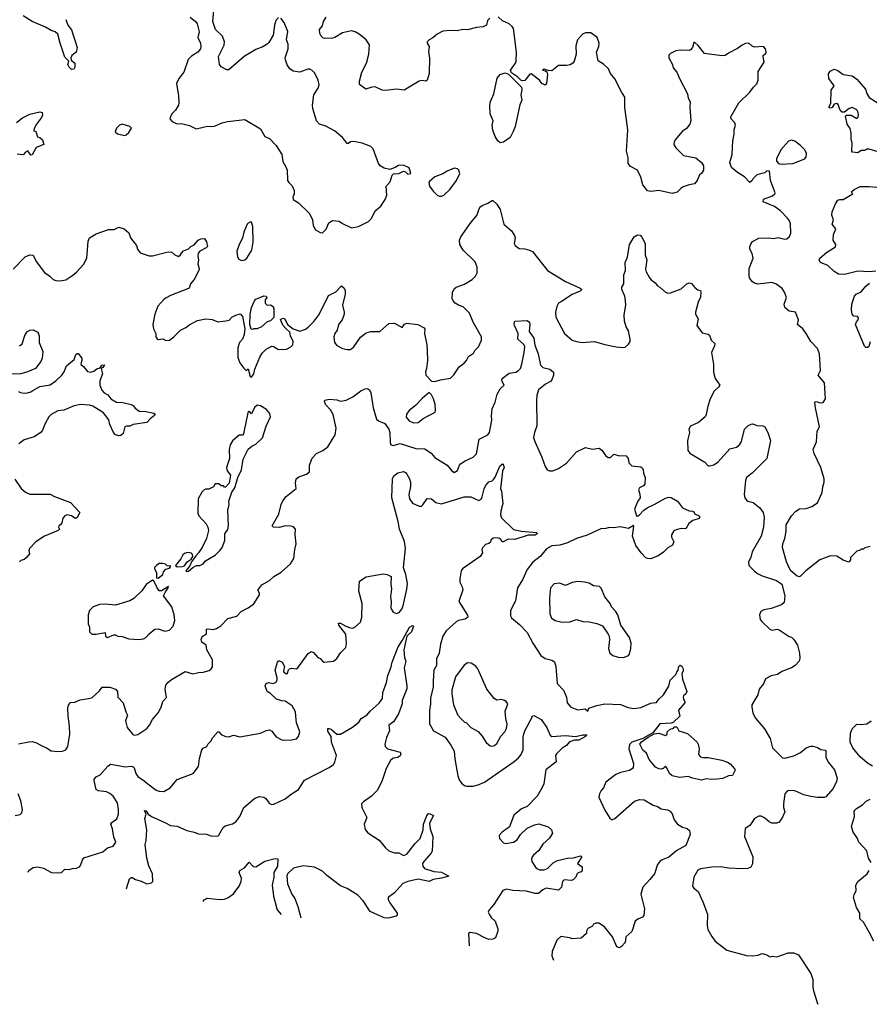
# Model space of a CAD drawing. Extents: x 2133461 to 2293071, y 753526 to 916327.
# Tile 4 of 256: x 2183735 to 2191286, y 794535 to 803282. Entities that reach past the tile are written whole.
import ezdxf

# ---------------------------------------------------------------- set-up
doc = ezdxf.new("R2010")
doc.units = 0

msp = doc.modelspace()

# ---------------------------------------------------------------- linework, layer by layer
at = {"layer": '0CON10XD'}
for points in [[(2186035, 803302.5), (2186011.2, 803275), (2185999.2, 803235), (2185988.1, 803145), (2185950.3, 803079.7), (2185935.4, 803064.6), (2185895, 803041.4), (2185833.2, 803016.8), (2185730, 802955), (2185595, 802837.5), (2185575, 802837.5), (2185524.3, 802864.3), (2185510.8, 802885), (2185501.5, 802955), (2185552.9, 803055), (2185555.8, 803085), (2185538.6, 803135), (2185474.4, 803195), (2185450.9, 803265), (2185468.9, 803465)], [(2184143.8, 803285), (2184163.9, 803233.9), (2184195, 803193.3), (2184246, 803035), (2184236, 802995), (2184198, 802965), (2184190.8, 802945), (2184193.3, 802923.3), (2184226.2, 802895), (2184225, 802860), (2184215, 802843.3), (2184195, 802840), (2184175, 802860), (2184163.3, 802885), (2184172.5, 802915), (2184135, 802950), (2184093.1, 803075), (2184075, 803152.5), (2184050, 803175), (2184015, 803185.8), (2183965, 803216.4), (2183847, 803267), (2183765, 803316.9)], [(2185251.2, 803305), (2185298, 803265), (2185310.8, 803245), (2185329.2, 803175), (2185318, 803125), (2185343.1, 803075), (2185346.2, 803045), (2185341.1, 803025), (2185318.1, 802995), (2185261.7, 802958.3), (2185231.3, 802928.7), (2185195, 802817.5), (2185150.3, 802759.7), (2185127.1, 802715), (2185146, 802605), (2185150, 802545), (2185145, 802522.5), (2185120.5, 802479.5), (2185086.2, 802445), (2185071.2, 802415), (2185070.7, 802400.7), (2185089.3, 802379.3), (2185125, 802361.2), (2185185, 802358.8), (2185245, 802343.8), (2185303.9, 802313.9), (2185405, 802337.1), (2185435.8, 802334.2), (2185465, 802335.7), (2185533.4, 802366.6), (2185582.4, 802377.6), (2185735, 802395.6), (2185875, 802312), (2185915, 802246.2), (2185955, 802228), (2186014.2, 802165), (2186065, 802086.2), (2186074, 802024), (2186101.5, 801975), (2186110.9, 801945), (2186116, 801855), (2186126.2, 801835), (2186155.7, 801805.7), (2186174, 801765), (2186172.9, 801735), (2186162.5, 801705), (2186165.9, 801685.9), (2186213.3, 801655), (2186308.8, 801565), (2186337.3, 801507.3), (2186343.9, 801453.9), (2186362.5, 801415), (2186405, 801392.5), (2186425, 801390)], [(2186425, 801390), (2186458.8, 801421.2), (2186482.7, 801477.3), (2186515, 801498), (2186575, 801492.5), (2186605, 801471.2), (2186685, 801433.8), (2186745, 801446), (2186835, 801490), (2186862.4, 801517.6), (2186894.5, 801585.5), (2186943.3, 801625), (2186983.8, 801685), (2186998, 801725), (2186992, 801805), (2187028.3, 801841.7), (2187045, 801900), (2187058.3, 801911.7), (2187105, 801917.5), (2187145, 801937.5), (2187165, 801930), (2187185, 801910), (2187210, 801915), (2187195, 801967.5), (2187145, 801990), (2187103, 801987), (2187071.7, 801968.3), (2187025, 801952.5), (2186975, 801963.3), (2186940, 801985), (2186924.3, 802004.3), (2186875, 802133.8), (2186855, 802155.6), (2186780, 802185), (2186705, 802199.2), (2186675, 802196.2), (2186657.7, 802182.3), (2186645, 802183.3), (2186605, 802236.7), (2186533.3, 802295), (2186455, 802336.7), (2186398, 802355), (2186372, 802385), (2186339.2, 802495), (2186337.7, 802522.3), (2186350, 802615), (2186388, 802675), (2186396, 802705), (2186388, 802745), (2186356.8, 802806.8), (2186335, 802832), (2186314.1, 802844.1), (2186295, 802844), (2186225, 802817.5), (2186165, 802824), (2186134.5, 802844.5), (2186112.1, 802882.1), (2186095.8, 802925), (2186094.4, 802945), (2186120.6, 803025), (2186120.6, 803065), (2186107.1, 803105), (2186117.3, 803177.3), (2186085, 803257.5), (2186056.7, 803295)], [(2187914.1, 803295.9), (2187893.3, 803275), (2187882.5, 803235), (2187855, 803218.8), (2187793.6, 803213.6), (2187715, 803193.8), (2187673.9, 803196.1), (2187623.6, 803183.6), (2187565, 803186.2), (2187495, 803180), (2187446.4, 803153.6), (2187407.7, 803122.3), (2187373.8, 803105), (2187356, 803085), (2187356, 803075), (2187374.2, 803045), (2187369.4, 802995), (2187377.1, 802945), (2187374.2, 802805), (2187356.7, 802745), (2187345, 802736.7), (2187305, 802741.2), (2187285, 802736.2), (2187153.3, 802656.7), (2187085, 802666.2), (2186985, 802652.5), (2186955, 802656), (2186894.1, 802685.9), (2186865.9, 802684.1), (2186810, 802665), (2186756.1, 802706.1), (2186755.8, 802735), (2186776, 802815), (2186817.1, 802895), (2186839.2, 802975), (2186845, 803060), (2186813.3, 803105), (2186753.2, 803153.2), (2186715, 803175.8), (2186685, 803183.1), (2186603.1, 803166.9), (2186536.7, 803125), (2186515, 803118), (2186445, 803115.8), (2186430.3, 803120.3), (2186414.2, 803135), (2186401.2, 803161.2), (2186400, 803195), (2186425, 803227.5), (2186434.2, 803265), (2186460, 803305)], [(2189254.5, 801884.5), (2189224.5, 801944.5), (2189165, 801977.1), (2189144.3, 802005), (2189142.9, 802055), (2189129.2, 802115), (2189139.5, 802305), (2189112.6, 802502.6), (2189114, 802595), (2189082.6, 802642.6), (2189025, 802755.8), (2188985.6, 802805), (2188968.6, 802845), (2188925, 802886.7), (2188876.4, 802916.4), (2188861.2, 802995), (2188880.8, 803045), (2188884.3, 803075), (2188866, 803125), (2188810, 803165), (2188764.1, 803165.9), (2188735.9, 803154.1), (2188691.2, 803105), (2188678.3, 803051.7), (2188680, 802975), (2188663.8, 802915), (2188652.3, 802897.7), (2188627.3, 802882.7), (2188595, 802876.2), (2188525, 802876.7), (2188465, 802828.8), (2188430.7, 802830.7), (2188395, 802842.5), (2188380, 802835), (2188408.3, 802828.3), (2188418.8, 802818.8), (2188426.1, 802796.1), (2188418, 802715), (2188405, 802700), (2188375, 802716.2), (2188353.3, 802745), (2188281.7, 802801.7), (2188270, 802800), (2188225, 802742.5), (2188205, 802740), (2188190, 802745), (2188160, 802775), (2188105, 802810), (2188096.7, 802835), (2188142.9, 802897.1), (2188146.9, 802915), (2188148.9, 802995), (2188124.2, 803204.2), (2188112.7, 803222.7), (2188085, 803246.2), (2188025, 803273.8), (2187986.8, 803306.8)], [(2191295, 798602.5), (2191245, 798590), (2191235, 798580), (2191215, 798580), (2191205, 798570), (2191175, 798560), (2191120, 798505), (2191117.5, 798485), (2191105, 798462.5), (2191055, 798480), (2190996, 798516), (2190940.7, 798519.3), (2190847.5, 798485), (2190722.7, 798387.3), (2190675, 798340), (2190665, 798333.3), (2190645, 798337.5), (2190587.5, 798385), (2190572.3, 798412.3), (2190550, 798465), (2190515.8, 798595), (2190516, 798625), (2190536.2, 798675), (2190548, 798735), (2190547.5, 798795), (2190593.3, 798875), (2190632.5, 798915), (2190665, 798936.2), (2190725, 798940), (2190775, 798956.7), (2190825, 798990), (2190867, 799083), (2190873.8, 799133.8), (2190884.3, 799175), (2190884.2, 799205), (2190853.9, 799303.9), (2190795, 799430), (2190787.5, 799465), (2190817, 799533), (2190823.6, 799626.4), (2190842.5, 799665), (2190806.7, 799835), (2190802.5, 799885), (2190805, 799890), (2190825, 799887.5), (2190845, 799877.5), (2190877, 799883), (2190897.5, 799915), (2190886.7, 800055), (2190831.2, 800125), (2190853.3, 800165), (2190843.3, 800315), (2190825, 800362.5), (2190765, 800422.5), (2190725, 800493.3), (2190693.8, 800535), (2190647.5, 800575), (2190656.7, 800615), (2190630, 800685), (2190575, 800693.8), (2190536.7, 800725), (2190530, 800755), (2190548.8, 800815), (2190533, 800863), (2190510.8, 800895), (2190454.6, 800934.6), (2190418.3, 800948.3), (2190295, 800933.6), (2190265, 800942.5), (2190247.1, 800955), (2190225, 800984.2), (2190217.9, 801005), (2190218.6, 801071.4), (2190254.4, 801165), (2190245.7, 801205), (2190223.1, 801245), (2190223.4, 801266.6), (2190232.1, 801287.9), (2190248, 801312), (2190305, 801342), (2190395, 801344.3), (2190435, 801338), (2190475, 801348), (2190535, 801332), (2190552.5, 801335), (2190576.7, 801355), (2190590, 801385), (2190585, 801470), (2190576.2, 801495), (2190558.8, 801518.8), (2190497.5, 801585), (2190443.6, 801623.6), (2190342.5, 801665), (2190345, 801687.5), (2190425, 801718.6), (2190445.5, 801734.5), (2190448.8, 801745), (2190406.7, 801855), (2190398.3, 801938.3), (2190375, 801940), (2190357, 801923), (2190286.4, 801903.6), (2190255, 801872.5), (2190245, 801852.5), (2190225, 801837.5), (2190177.9, 801887.9), (2190113.7, 801923.7), (2190061.7, 801968.3), (2190046, 802015), (2190067.5, 802085), (2190072.7, 802207.3), (2190085.8, 802265), (2190084.2, 802305), (2190095.8, 802345), (2190092, 802365), (2190056.7, 802405), (2190055, 802420), (2190125, 802542.5), (2190225, 802638.8), (2190256.1, 802683.9), (2190287, 802713), (2190297.5, 802745), (2190297.7, 802822.3), (2190352.5, 802905), (2190341.2, 802955), (2190343.3, 802965), (2190365.9, 802984.1), (2190370, 802995), (2190363.8, 803025), (2190345, 803043.3), (2190265, 803038.8), (2190245, 803046.7), (2190215, 803072.5), (2190185, 803070), (2190155, 803056.7), (2190115, 803026.2), (2190035, 802986.2), (2190005, 802963.8), (2189975, 802960), (2189822.3, 802982.3), (2189765, 803052.5), (2189735, 803080), (2189725, 803080), (2189713.8, 803035), (2189697.5, 803015), (2189685, 803010), (2189605, 803012.5), (2189565, 803005.7), (2189517.7, 802982.3), (2189505, 802967.5), (2189504, 802945), (2189535.6, 802885.6), (2189544.2, 802855), (2189576, 802815), (2189598.7, 802758.7), (2189668.8, 802625), (2189676.1, 802586.1), (2189693.6, 802553.6), (2189691.2, 802505), (2189700, 802385), (2189690, 802355), (2189662.5, 802315), (2189621.7, 802288.3), (2189561.2, 802215), (2189551.2, 802195), (2189550, 802175), (2189566.7, 802145), (2189635, 802076.2), (2189743.9, 802053.9), (2189795, 802014), (2189812.5, 801985), (2189812, 801945), (2189794, 801916), (2189776.4, 801903.6), (2189755, 801852.5), (2189732.5, 801825), (2189685, 801816.7), (2189633, 801797), (2189613.6, 801786.4), (2189578.3, 801751.7), (2189535, 801738), (2189415, 801766), (2189345, 801755.8), (2189315, 801762.5), (2189274.4, 801815), (2189254.5, 801884.5)], [(2191365, 802108.8), (2191285, 802132.5), (2191265, 802132.5), (2191245, 802120), (2191215, 802120), (2191185, 802098.8), (2191137.5, 802105), (2191131.2, 802115), (2191134.1, 802184.1), (2191126.2, 802225), (2191126.2, 802275), (2191116.2, 802315), (2191090, 802355), (2191074.4, 802425.6), (2191084.3, 802435.7), (2191125, 802434.5), (2191175, 802403.3), (2191185, 802413.3), (2191191.4, 802435), (2191188.3, 802458.3), (2191175, 802480.8), (2191135, 802503.8), (2191107.3, 802492.7), (2191065, 802460), (2191045, 802460), (2191023.8, 802485), (2191008.8, 802528.8), (2190995, 802538.8), (2190975, 802532.5), (2190955, 802502.5), (2190935, 802497.5), (2190927.5, 802505), (2190943, 802537), (2190946.7, 802655), (2190972.5, 802695), (2190925, 802760), (2190923, 802803), (2190936.7, 802825), (2190975, 802843.8), (2191005, 802831.2), (2191055, 802796.7), (2191132.3, 802782.3), (2191176.2, 802755), (2191253.3, 802665), (2191265, 802627.5), (2191285, 802592.5), (2191365, 802540)], [(2188005, 802190), (2187985, 802206.2), (2187960.8, 802245), (2187940.3, 802300.3), (2187934.3, 802345.7), (2187943.8, 802385), (2187915.6, 802445), (2187913.2, 802523.2), (2187919.4, 802555), (2187947.8, 802625), (2187978.3, 802761.7), (2188005, 802795.8), (2188049.2, 802809.2), (2188079.3, 802799.3), (2188195, 802682.5), (2188198.3, 802658.3), (2188188.8, 802615), (2188197, 802567), (2188181.4, 802525), (2188138.1, 802335), (2188121.7, 802288.3), (2188093.3, 802235), (2188035, 802193.8), (2188005, 802190)], [(2183705, 802369.2), (2183760.3, 802409.7), (2183825, 802444), (2183915, 802463.3), (2183935, 802457.5), (2183937.5, 802435), (2183930, 802415), (2183883.8, 802355), (2183862.5, 802315), (2183860, 802295), (2183878.3, 802288.3), (2183893.3, 802243.3), (2183915, 802236.2), (2183938, 802215), (2183950, 802175), (2183882.3, 802147.7), (2183845, 802083.3), (2183835, 802077.5), (2183806.1, 802116.1), (2183786.7, 802105), (2183765, 802081.2), (2183711.7, 802088.3)], [(2184665, 802254), (2184680.7, 802259.3), (2184705, 802280), (2184729.3, 802319.3), (2184712.5, 802335), (2184645, 802353.3), (2184622.5, 802345), (2184595, 802320), (2184582.5, 802285), (2184605, 802267.5), (2184665, 802254)], [(2190498.3, 801998.3), (2190605, 802004), (2190712.5, 802045), (2190726.2, 802065), (2190728.8, 802095), (2190712, 802125), (2190674, 802165), (2190625, 802202.5), (2190595, 802210.8), (2190567.5, 802202.5), (2190500, 802125), (2190462.5, 802045), (2190462.5, 802025), (2190480, 802005), (2190498.3, 801998.3)], [(2187485, 801713.8), (2187505.8, 801724.2), (2187556.7, 801775), (2187617.5, 801855), (2187647, 801917), (2187637.5, 801945), (2187626.1, 801956.1), (2187595, 801962.5), (2187535, 801937.5), (2187495, 801912.5), (2187425, 801887.5), (2187377.5, 801845), (2187372.5, 801835), (2187377.5, 801805), (2187408.3, 801758.3), (2187445, 801723.8), (2187465, 801713.8), (2187485, 801713.8)], [(2191345, 801048.6), (2191285, 801042.5), (2191185, 801049.4), (2191065, 801019.2), (2191013.2, 801023.2), (2190974.4, 801044.4), (2190918.3, 801098.3), (2190853.3, 801125), (2190840, 801145), (2190846.7, 801165), (2190905, 801215.7), (2190986, 801265), (2190988.8, 801285), (2190963.8, 801325), (2190966.7, 801375), (2190987.5, 801425), (2190956.7, 801465), (2190968, 801505), (2190951.9, 801545), (2190955, 801576.7), (2190985, 801646.7), (2191005, 801678), (2191025, 801686), (2191055, 801686.2), (2191140, 801735), (2191130, 801745), (2191130, 801755), (2191150, 801775), (2191205, 801800), (2191285, 801800), (2191385, 801792.5)], [(2185729.8, 800569.8), (2185734.4, 800535), (2185730, 800485), (2185716.1, 800443.9), (2185689.2, 800415), (2185673, 800367), (2185672.3, 800282.3), (2185690, 800235), (2185725, 800190), (2185745, 800170), (2185755, 800170), (2185765, 800180), (2185780, 800125), (2185777.5, 800115), (2185795, 800107.5), (2185815, 800136.7), (2185823.6, 800176.4), (2185867.9, 800285), (2185890.1, 800319.9), (2185925, 800354.4), (2185975, 800383.1), (2185990.6, 800380.6), (2186035, 800352.5), (2186105, 800355.8), (2186143.3, 800375), (2186161.2, 800395), (2186166.2, 800425), (2186142.7, 800472.7), (2186136.2, 800506.2), (2186102.5, 800535), (2186075, 800570), (2186051.7, 800618.3), (2186075, 800630), (2186090, 800625), (2186113.6, 800573.6), (2186165, 800536.7), (2186225, 800516.7), (2186275.9, 800534.1), (2186299.7, 800550.3), (2186353.3, 800605), (2186395.8, 800664.2), (2186478.8, 800831.2), (2186544.1, 800865.9), (2186595, 800917.5), (2186618.3, 800898.3), (2186626.4, 800876.4), (2186626.2, 800845), (2186603.8, 800745), (2186620, 800685), (2186618.8, 800665), (2186600, 800615), (2186568, 800575), (2186555.8, 800525), (2186536, 800495), (2186528, 800465), (2186533.8, 800415), (2186555, 800386.7), (2186605, 800361.2), (2186645, 800351.2), (2186675, 800354), (2186705, 800376.7), (2186765, 800461.2), (2186815, 800500), (2186855, 800512.5), (2186935, 800511.2), (2187015.8, 800584.2), (2187065, 800585.8), (2187135, 800547.5), (2187155, 800576.2), (2187175, 800586), (2187274.1, 800574.1), (2187330, 800545), (2187336.7, 800535), (2187331.2, 800495), (2187352, 800395), (2187355.8, 800345), (2187358, 800255), (2187350, 800185), (2187342.5, 800155), (2187343.6, 800123.6), (2187395, 800070), (2187425, 800067.5), (2187475, 800083.3), (2187565, 800096.7), (2187593, 800127), (2187640, 800200), (2187685, 800230.8), (2187706, 800254), (2187725, 800290), (2187769.1, 800320.9), (2187781.2, 800345), (2187811.2, 800375), (2187840, 800435), (2187838.8, 800465), (2187766.2, 800595), (2187734, 800675), (2187675, 800732), (2187635, 800745.8), (2187606, 800765), (2187588, 800785), (2187580, 800805), (2187582.3, 800857.7), (2187597.3, 800892.7), (2187615, 800906.2), (2187687.9, 800932.1), (2187755, 800975.7), (2187787.2, 801002.8), (2187800.6, 801035), (2187800, 801085), (2187782.1, 801132.1), (2187676.2, 801235), (2187645.8, 801285), (2187642.5, 801325), (2187655.7, 801354.3), (2187746.7, 801485), (2187797.8, 801542.2), (2187825, 801616.7), (2187845, 801633.3), (2187895, 801653.3), (2187933, 801677), (2187940, 801675), (2187975, 801642.5), (2188006.2, 801595), (2188038.8, 801465), (2188105, 801406.7), (2188133.8, 801365), (2188138, 801345), (2188130, 801295), (2188138, 801275), (2188175, 801249.2), (2188225.5, 801245.5), (2188265.7, 801235.7), (2188292.1, 801222.1), (2188426.2, 801055), (2188585, 800956), (2188715, 800898.8), (2188730, 800885), (2188715, 800870), (2188645, 800841.2), (2188551.7, 800778.3), (2188525, 800763.8), (2188507.5, 800735), (2188495.8, 800685), (2188500.9, 800640.9), (2188578, 800495), (2188645, 800436), (2188682.4, 800422.4), (2188735, 800415.7), (2188845, 800423.8), (2188935.9, 800395.9), (2189035, 800376.2), (2189095, 800370), (2189115, 800373.8), (2189145, 800400), (2189159.2, 800425), (2189162, 800445), (2189147, 800517), (2189124, 800555), (2189110, 800605), (2189108.3, 800661.7), (2189122, 800745), (2189120, 800785), (2189112.5, 800825), (2189086.7, 800885), (2189086.7, 800905), (2189103.3, 800935), (2189103.8, 801015), (2189120, 801055), (2189117.5, 801125), (2189138.3, 801171.7), (2189155.7, 801284.3), (2189195, 801352.5), (2189225, 801370), (2189248.3, 801368.3), (2189265, 801350), (2189292.5, 801295), (2189293.3, 801195), (2189308, 801148), (2189296.4, 801066.4), (2189302.3, 801042.3), (2189328.8, 800995), (2189345, 800973.3), (2189383.3, 800945), (2189405, 800916.7), (2189425, 800906.7), (2189475, 800862.5), (2189495, 800853.3), (2189520, 800855), (2189615, 800892.5), (2189665, 800936.2), (2189685, 800944), (2189705, 800940), (2189735, 800902.5), (2189763, 800883), (2189785, 800877.5), (2189790, 800865), (2189786.4, 800816.4), (2189766.1, 800773.9), (2189740.8, 800685), (2189742, 800665), (2189763.6, 800623.6), (2189753.8, 800565), (2189800.7, 800500.7), (2189855, 800487.5), (2189865, 800480), (2189880, 800435), (2189912.5, 800405), (2189911.2, 800385), (2189883.8, 800325), (2189900.7, 800220.7), (2189902.3, 800152.3), (2189916.2, 800095), (2189956.2, 800035), (2189949.5, 800020.5), (2189906.4, 799983.6), (2189872.5, 799915), (2189850.7, 799849.3), (2189837.5, 799775), (2189827.5, 799755), (2189767.5, 799705), (2189735, 799688.8), (2189698.3, 799671.7), (2189682.5, 799645), (2189686.7, 799615), (2189670, 799545), (2189673.1, 799455), (2189690.2, 799430.2), (2189825, 799350.8), (2189855, 799320), (2189865, 799318), (2189905, 799329.1), (2189943.1, 799355), (2190045, 799469.4), (2190105, 799485.6), (2190131.4, 799505), (2190148.9, 799535), (2190177.1, 799645), (2190206, 799675), (2190235, 799690), (2190251.2, 799691.2), (2190285, 799678.8), (2190340, 799675), (2190356.2, 799665), (2190383.9, 799613.9), (2190408, 799545), (2190375.6, 799385), (2190245.4, 799254.6), (2190194.4, 799215), (2190185, 799190), (2190173.4, 799063.4), (2190179.2, 799035), (2190193.8, 799015), (2190207.5, 799005), (2190255, 798992.9), (2190312.2, 798945), (2190343.6, 798903.6), (2190353, 798863), (2190345.6, 798775), (2190324.5, 798695), (2190243.5, 798556.5), (2190232.5, 798505), (2190212.9, 798465), (2190215.8, 798435), (2190264.6, 798384.6), (2190293.6, 798363.6), (2190335, 798342.5), (2190461.7, 798301.7), (2190507.7, 798267.7), (2190533.8, 798165), (2190530, 798105), (2190505, 798083.3), (2190415, 798051.2), (2190349.5, 798040.5), (2190323.3, 798025), (2190308.8, 797995), (2190316.7, 797955), (2190330, 797935), (2190405, 797866.2), (2190425, 797860), (2190465, 797868), (2190485, 797861.2), (2190573.9, 797803.9), (2190595, 797796.7), (2190616.7, 797775), (2190646.7, 797725), (2190666.1, 797656.1), (2190668.8, 797611.2), (2190662.5, 797585), (2190627.5, 797545), (2190595.9, 797524.1), (2190509.3, 797490.7), (2190470, 797465), (2190415, 797452.5), (2190362.9, 797427.1), (2190345, 797383.3), (2190306.7, 797335), (2190296.2, 797285), (2190243.3, 797195), (2190241.2, 797175), (2190251.2, 797125), (2190271.2, 797081.2), (2190355, 796983.3), (2190405.7, 796895.7), (2190424.2, 796814.2), (2190513.8, 796725), (2190535, 796721.9), (2190616.6, 796743.4), (2190675, 796771.2), (2190725, 796813.3), (2190765, 796827.5), (2190785, 796827.5), (2190827, 796817), (2190855, 796800), (2190895, 796792.5), (2190900, 796785), (2190898.8, 796735), (2190906.1, 796716.1), (2190923.8, 796685), (2190978, 796618), (2191000, 796545), (2190993.9, 796516.1), (2190966.1, 796453.9), (2190900.7, 796379.3), (2190883.6, 796373.6), (2190825, 796373.3), (2190765, 796381.2), (2190705, 796396.7), (2190625, 796431.2), (2190567.5, 796435), (2190555, 796428.8), (2190535.9, 796404.1), (2190523.8, 796315), (2190523.8, 796285), (2190533.8, 796245), (2190515, 796197.5), (2190485, 796152.5), (2190465, 796143.3), (2190420, 796145), (2190395, 796156.7), (2190355, 796193.3), (2190325, 796206.7), (2190305, 796206.7), (2190265, 796187.5), (2190225, 796122.5), (2190183.6, 796096.4), (2190176.7, 796025), (2190249.4, 795845), (2190246.7, 795783.3), (2190233.3, 795755), (2190205, 795742.9), (2190155, 795738.6), (2190035, 795745.7), (2189965, 795758.1), (2189885, 795752.9), (2189785, 795740), (2189763, 795727), (2189725.8, 795665), (2189713.8, 795585), (2189726.1, 795566.1), (2189765, 795537.5), (2189807.5, 795445), (2189848.6, 795335), (2189844, 795235), (2189851.2, 795201.2), (2189886.4, 795136.4), (2189917.5, 795095), (2190020, 795015), (2190195, 794970), (2190244.2, 794965.8), (2190295, 794971.2), (2190335, 794986), (2190365, 794978), (2190405, 794956.7), (2190426.4, 794963.6), (2190465, 794958), (2190565, 794993.3), (2190615, 794993.3), (2190656.1, 794976.1), (2190765, 794810), (2190783.3, 794755), (2190783.8, 794685), (2190790, 794655), (2190822.7, 794552.7), (2190827.4, 794535.4)], [(2183677.5, 801065), (2183783.6, 801176.4), (2183825, 801192.5), (2183855, 801190), (2183880, 801135), (2183955.8, 801035.8), (2184003.3, 801005), (2184033.3, 800975), (2184055, 800966), (2184095, 800962.5), (2184145, 800972), (2184207.9, 801012.1), (2184239.5, 801040.5), (2184302.6, 801107.4), (2184332.5, 801165), (2184343.8, 801315), (2184354.1, 801345.9), (2184415, 801378.8), (2184522.7, 801417.3), (2184575, 801418), (2184615, 801438.8), (2184662.5, 801425), (2184705, 801390), (2184720, 801345), (2184773.3, 801275), (2184783.3, 801245), (2184805, 801212.5), (2184885, 801185.6), (2184915, 801184.4), (2185055, 801220), (2185085.9, 801215.9), (2185112.5, 801195), (2185145, 801180), (2185165, 801192.5), (2185171.7, 801208.3), (2185191.7, 801228.3), (2185235, 801246.7), (2185255, 801266.7), (2185286.4, 801283.6), (2185322.5, 801325), (2185345, 801336.7), (2185378.3, 801338.3), (2185395, 801310), (2185403, 801267), (2185392.5, 801255), (2185335, 801227.5), (2185322, 801208), (2185316.7, 801185), (2185323.3, 801145), (2185318, 801115), (2185328.8, 801068.8), (2185325.7, 801054.3), (2185286.9, 800975), (2185253.8, 800935), (2185243.3, 800905), (2185234.2, 800895.8), (2185075, 800833.6), (2185037.1, 800812.9), (2185015, 800796.9), (2184962.4, 800737.6), (2184935, 800666.7), (2184918.1, 800575), (2184924.4, 800535), (2184943.8, 800495), (2184946.2, 800465), (2184956.1, 800446.1), (2184965, 800441.2), (2185006, 800446), (2185035, 800432.5), (2185065, 800436.7), (2185105, 800465.7), (2185164.8, 800525.3), (2185212.4, 800547.6), (2185245.8, 800575), (2185315, 800610), (2185390, 800625), (2185445, 800618.6), (2185495, 800599.2), (2185565.8, 800605.8), (2185595.4, 800614.6), (2185621.1, 800638.9), (2185655, 800658.1), (2185695, 800668.8), (2185716, 800646), (2185729.8, 800569.8)], [(2185705, 801143.3), (2185735, 801150), (2185755, 801163.3), (2185798.6, 801235), (2185810, 801305), (2185807.5, 801445), (2185795, 801482.5), (2185785, 801486.7), (2185765, 801476.2), (2185758, 801465), (2185726.7, 801395), (2185716, 801345), (2185681.2, 801275), (2185666.2, 801225), (2185670, 801175), (2185683.6, 801153.6), (2185705, 801143.3)], [(2191295, 800420), (2191280.7, 800379.3), (2191270.7, 800369.3), (2191255, 800370), (2191243, 800383), (2191163.8, 800575), (2191171.7, 800598.3), (2191186.2, 800615), (2191190, 800635), (2191180, 800645), (2191149.3, 800649.3), (2191133.8, 800665), (2191128, 800705), (2191132, 800755), (2191153.8, 800825), (2191170, 800845), (2191215, 800866.2), (2191254.1, 800915.9), (2191288.8, 800941.2)], [(2185805, 800530), (2185793, 800533), (2185779.2, 800575), (2185783.6, 800663.6), (2185795.6, 800725), (2185822.5, 800785), (2185835, 800799.2), (2185905, 800830), (2185925, 800827.5), (2185930, 800815), (2185917.5, 800795), (2185916.7, 800765), (2185935, 800747.5), (2185965, 800750), (2185986.7, 800735), (2185993.8, 800715), (2185993.6, 800636.4), (2185965, 800607.5), (2185935, 800597.5), (2185882.5, 800555), (2185845, 800537.5), (2185815, 800537.5), (2185805, 800530)], [(2183725, 796850), (2183815, 796866.7), (2183845, 796868.8), (2183885, 796858.8), (2183930.8, 796830.8), (2183972.5, 796815), (2184015, 796786.7), (2184075, 796780), (2184115, 796783.8), (2184145, 796796.7), (2184162, 796825), (2184179.2, 796935), (2184177.5, 797005), (2184164.2, 797095), (2184162.9, 797165), (2184168.3, 797191.7), (2184185, 797216.7), (2184225, 797218.8), (2184271.2, 797238.8), (2184310, 797245), (2184375, 797258), (2184445, 797321.2), (2184466.6, 797353.4), (2184537.1, 797352.9), (2184586.4, 797336.4), (2184603.8, 797315), (2184606.2, 797265), (2184653.8, 797215), (2184678.8, 797135), (2184694, 797105), (2184674.2, 797055), (2184688.8, 796995), (2184741.7, 796931.7), (2184755, 796927.5), (2184785, 796931.9), (2184865, 796986.2), (2184890, 797015), (2184914.5, 797065.5), (2184966, 797125), (2184992, 797175), (2185008, 797225), (2185038.8, 797261.2), (2185027.1, 797335), (2185035, 797370), (2185052.9, 797395), (2185085, 797421.9), (2185205, 797492.5), (2185275, 797470), (2185325, 797483.3), (2185365, 797486.2), (2185417.7, 797502.3), (2185436.7, 797515), (2185447.3, 797532.7), (2185448, 797595), (2185396.7, 797685), (2185393.3, 797725), (2185355, 797753.3), (2185348.8, 797775), (2185357, 797803), (2185394.2, 797825.8), (2185395, 797867.5), (2185407.5, 797872.5), (2185455, 797863.8), (2185485, 797873.3), (2185521.2, 797898.8), (2185586, 797964), (2185665, 797982.5), (2185702.5, 798025), (2185765, 798056.7), (2185815, 798093.3), (2185867, 798173), (2185867, 798187), (2185852.5, 798215), (2185887, 798263), (2185955, 798300), (2185995, 798336.7), (2186060, 798375), (2186141.7, 798448.3), (2186171.2, 798495), (2186180, 798575), (2186193, 798627), (2186184.4, 798705.6), (2186187.1, 798755), (2186167.2, 798777.2), (2186145, 798784.3), (2186095, 798785.6), (2186045, 798770), (2185990, 798775), (2185980, 798785), (2186039.4, 798890.6), (2186060, 798975), (2186075, 799008.8), (2186103.4, 799046.6), (2186192.5, 799117.5), (2186187.5, 799165), (2186192.5, 799205), (2186215, 799220), (2186283.6, 799246.4), (2186310, 799265), (2186310, 799325), (2186333.9, 799386.1), (2186372.1, 799427.9), (2186430, 799455), (2186473.2, 799486.8), (2186539.4, 799595), (2186548.2, 799655), (2186521.5, 799775), (2186496.3, 799816.3), (2186453.1, 799865), (2186443.3, 799895), (2186447, 799903), (2186485, 799912.5), (2186554.3, 799904.3), (2186585, 799893.3), (2186635, 799903.3), (2186695, 799931.2), (2186766.7, 799985), (2186805, 800003.8), (2186826.1, 800006.1), (2186845, 799993.3), (2186855, 799967.5), (2186876.7, 799835), (2186905.6, 799735), (2186925, 799719.5), (2186979.4, 799695), (2187016.5, 799645), (2187025.5, 799615), (2187027.1, 799525), (2187034.4, 799504.4), (2187055, 799500), (2187115, 799517.1), (2187254.5, 799474.5), (2187335, 799470), (2187392.4, 799432.4), (2187424.4, 799394.4), (2187534.5, 799324.5), (2187575, 799273.8), (2187595, 799261.2), (2187625, 799276.2), (2187642.5, 799325), (2187652.6, 799337.4), (2187695.5, 799364.5), (2187765, 799395.7), (2187794.3, 799425), (2187818.8, 799555), (2187895, 799594), (2187910.8, 799615), (2187931.1, 799725), (2187929.5, 799759.5), (2187932.7, 799825), (2187960, 799885), (2187978, 799955), (2188005.7, 800004.3), (2188040, 800035), (2188018.8, 800075), (2188023.8, 800095), (2188085, 800141.2), (2188145, 800151.4), (2188168, 800165), (2188185.7, 800185), (2188197.9, 800222.1), (2188219.4, 800325), (2188223.1, 800375), (2188215.5, 800395.5), (2188161.2, 800445), (2188166, 800495), (2188132.9, 800565), (2188130, 800585), (2188136.2, 800603.8), (2188245, 800611.4), (2188265.6, 800595), (2188268.9, 800575), (2188262.5, 800512.5), (2188304.1, 800454.1), (2188312.2, 800392.2), (2188344.4, 800315), (2188364.6, 800214.6), (2188385, 800191.4), (2188446.9, 800176.9), (2188480, 800150), (2188478.6, 800125), (2188465, 800082.5), (2188452.2, 800067.8), (2188406.7, 800043.3), (2188347.1, 799995), (2188331.8, 799945), (2188327.1, 799905), (2188332.3, 799675), (2188310.4, 799615), (2188302.2, 799572.2), (2188312.5, 799535), (2188376, 799395), (2188404.2, 799314.2), (2188424.1, 799284.1), (2188445, 799273.3), (2188473.6, 799273.6), (2188525, 799295.8), (2188595, 799342), (2188685, 799444.3), (2188765, 799481.4), (2188825, 799465.7), (2188885.8, 799475.8), (2188908.3, 799458.3), (2188945, 799408), (2188965, 799393.1), (2188985.5, 799394.5), (2189015, 799423.8), (2189055, 799412), (2189125, 799406.7), (2189143.3, 799385), (2189150, 799345), (2189175, 799320), (2189255, 799309.2), (2189269.1, 799299.1), (2189275.8, 799285), (2189279.2, 799255), (2189293.8, 799215), (2189290, 799155), (2189278.3, 799141.7), (2189243.3, 799125), (2189233.3, 799105), (2189246.1, 799066.1), (2189248.8, 799035), (2189228, 799005), (2189200, 798935), (2189218, 798875), (2189225, 798871.1), (2189245, 798884.2), (2189283.5, 798926.5), (2189312.7, 798947.3), (2189375.2, 798974.8), (2189475, 799032.2), (2189505, 799040.6), (2189526.3, 799036.3), (2189580, 799005), (2189626.4, 798946.4), (2189685, 798920), (2189717, 798917), (2189728.3, 798908.3), (2189731.7, 798891.7), (2189768.3, 798878.3), (2189780, 798865), (2189775, 798850), (2189717.5, 798832.5), (2189683.3, 798806.7), (2189655, 798760), (2189615, 798762), (2189569.1, 798750.9), (2189549.8, 798740.2), (2189526.7, 798705), (2189528.9, 798685), (2189550, 798645), (2189536, 798615), (2189495, 798590.8), (2189457.3, 798552.7), (2189409.3, 798520.7), (2189345, 798492.7), (2189314.4, 798494.4), (2189300.5, 798500.5), (2189258.1, 798545), (2189210.5, 798610.5), (2189180.7, 798695), (2189193.9, 798783.9), (2189189.5, 798789.5), (2189145, 798763.5), (2189072.5, 798777.5), (2189015, 798769.2), (2188975, 798772.5), (2188945, 798762.9), (2188900.7, 798759.3), (2188777.6, 798702.4), (2188685, 798674.3), (2188605, 798635.7), (2188535, 798612.9), (2188465, 798609.6), (2188417.5, 798582.5), (2188360.5, 798515), (2188295.3, 798464.7), (2188245, 798397.5), (2188203.3, 798305), (2188160, 798235), (2188140.7, 798120.7), (2188098, 798035), (2188096.1, 797986.1), (2188105, 797967.5), (2188178.3, 797908.3), (2188245, 797838.8), (2188296.7, 797745), (2188367.8, 797635), (2188405, 797606.4), (2188465, 797593.1), (2188488, 797578), (2188500, 797535), (2188510.6, 797385), (2188567, 797327), (2188594.2, 797265), (2188600.8, 797215), (2188634.2, 797175), (2188695, 797150.8), (2188761.7, 797161.7), (2188785, 797140), (2188793, 797167), (2188865, 797190), (2188935, 797203.3), (2189075, 797198.8), (2189141.4, 797171.4), (2189194.4, 797164.4), (2189255, 797172.2), (2189345, 797210), (2189365, 797213.1), (2189395, 797216.2), (2189414.4, 797245.6), (2189455.8, 797285), (2189505, 797362.5), (2189515.8, 797415), (2189566.7, 797465), (2189575, 797490), (2189587.5, 797502.5), (2189592.3, 797537.7), (2189605, 797547.5), (2189619.3, 797539.3), (2189632.5, 797515), (2189632.5, 797495), (2189620, 797475), (2189626.2, 797425), (2189664.2, 797315), (2189656.2, 797295), (2189634.4, 797275.6), (2189631.2, 797265), (2189633.8, 797245), (2189647.5, 797225), (2189646.2, 797215), (2189590.7, 797149.3), (2189602.5, 797095), (2189541.7, 797038.3), (2189525, 797032.5), (2189425, 797026.7), (2189362.5, 796947.5), (2189272.2, 796897.8), (2189175.8, 796864.2), (2189155.8, 796844.2), (2189149.2, 796805), (2189191.2, 796675), (2189186.1, 796633.9), (2189155, 796613.3), (2189075, 796593.3), (2189033.9, 796576.1), (2188945, 796507.5), (2188925, 796457.5), (2188903.3, 796435), (2188887.5, 796405), (2188883.3, 796375), (2188935, 796260), (2188979.7, 796189.7), (2188995, 796178), (2189005, 796176), (2189025, 796187.5), (2189199.1, 796340.9), (2189245, 796354.3), (2189285, 796352.9), (2189365.8, 796305.8), (2189405, 796293.8), (2189435, 796271.2), (2189492.3, 796262.3), (2189515, 796250), (2189535, 796226.7), (2189551.4, 796175), (2189580.8, 796135), (2189625, 796108.6), (2189667.9, 796097.9), (2189688.3, 796078.3), (2189694.4, 796045), (2189655.8, 795945), (2189575, 795902.9), (2189505, 795844), (2189445, 795820), (2189423.3, 795805), (2189402.7, 795777.3), (2189377.1, 795695), (2189336.2, 795643.8), (2189272.5, 795575), (2189255.8, 795515), (2189288.8, 795385), (2189283.3, 795325), (2189270.5, 795309.5), (2189227.3, 795292.7), (2189206.2, 795275), (2189175, 795182.5), (2189122.5, 795135), (2189117.5, 795085), (2189085, 795047.5), (2189065, 795037.5), (2189042.5, 795045), (2189004.1, 795134.1), (2188933.9, 795223.9), (2188883, 795257), (2188855, 795257.5), (2188835, 795247.5), (2188825, 795230), (2188785, 795207.5), (2188773.6, 795186.4), (2188772.5, 795165), (2188725, 795123.3), (2188645, 795117.5), (2188625, 795126.7), (2188545, 795136.7), (2188510, 795105), (2188467.5, 795005), (2188463.3, 794965), (2188478.7, 794928.1)], [(2183734.1, 800385.9), (2183755.7, 800404.3), (2183783.4, 800486.6), (2183805, 800511.2), (2183825, 800523.8), (2183855, 800526.2), (2183897, 800507), (2183907.1, 800475), (2183909.4, 800415), (2183939.2, 800335), (2183935.8, 800275), (2183924, 800245), (2183876, 800185), (2183805.4, 800154.6), (2183743.6, 800136.4), (2183655, 800134)], [(2183725, 799978), (2183741.7, 799971.7), (2183775, 799965.5), (2183805, 799967.9), (2183833.8, 799975), (2183852.2, 799987.8), (2183915, 800024.5), (2184005, 800038.5), (2184055, 800074.3), (2184110.8, 800125), (2184130.8, 800155), (2184151.7, 800208.3), (2184218, 800265), (2184235, 800307.5), (2184245, 800317.5), (2184255, 800317.5), (2184286, 800275), (2184286.4, 800253.6), (2184277.5, 800225), (2184282.5, 800215), (2184303, 800203), (2184338.3, 800158.3), (2184365, 800150), (2184395, 800160), (2184419.3, 800180.7), (2184450, 800190), (2184465, 800212.5), (2184487.5, 800215), (2184475, 800193.3), (2184460, 800185), (2184470.8, 800135), (2184447, 800073), (2184447, 800037), (2184465, 799992.5), (2184485, 799967.5), (2184519.3, 799949.3), (2184543.9, 799913.9), (2184595, 799884), (2184650.7, 799880.7), (2184725, 799863.3), (2184742.5, 799855), (2184760.7, 799830.7), (2184796.1, 799806.1), (2184855, 799801.2), (2184926.1, 799786.1), (2184938.3, 799778.3), (2184932.5, 799765), (2184894.1, 799735.9), (2184865, 799704), (2184744.3, 799685.7), (2184715, 799671.2), (2184685, 799671.2), (2184670, 799665), (2184655.8, 799605), (2184635, 799588.1), (2184614.6, 799584.6), (2184586.2, 799595), (2184569.2, 799615), (2184537.1, 799685), (2184526.8, 799726.8), (2184480.8, 799790.8), (2184385, 799848.9), (2184355, 799857.8), (2184274.5, 799864.5), (2184219.1, 799850.9), (2184126.4, 799813.6), (2184075, 799808.1), (2184015.4, 799774.6), (2183994.7, 799755.3), (2183960.9, 799695), (2183938.6, 799635), (2183922.5, 799615), (2183863.9, 799576.1), (2183775, 799550), (2183725.8, 799515)], [(2187235, 799701.4), (2187275, 799704.3), (2187320.3, 799739.7), (2187426.7, 799795), (2187431.2, 799815), (2187426.4, 799863.6), (2187412.5, 799915), (2187395, 799950), (2187375, 799970), (2187312.3, 799917.7), (2187253.9, 799856.1), (2187195, 799810), (2187172.3, 799777.7), (2187171.2, 799751.2), (2187195, 799720), (2187235, 799701.4)], [(2185215, 798380), (2185235, 798383.3), (2185273.8, 798416.2), (2185305, 798432.5), (2185335, 798433.3), (2185365, 798447.5), (2185387.5, 798475), (2185472.5, 798525), (2185513.9, 798566.1), (2185533.8, 798595), (2185558.8, 798655), (2185558, 798715), (2185585.5, 798754.5), (2185590, 798785), (2185583.8, 798925), (2185595.6, 798974.4), (2185594.2, 799005), (2185619.2, 799085), (2185646.7, 799125), (2185673.3, 799215), (2185707.1, 799285), (2185720.7, 799379.3), (2185764, 799466), (2185797.6, 799492.4), (2185835, 799511.4), (2185893.6, 799566.4), (2185925, 799670), (2185962.5, 799755), (2185957.5, 799785), (2185929.5, 799819.5), (2185875, 799852.5), (2185845, 799857.5), (2185823, 799837), (2185795, 799780), (2185780, 799800), (2185765, 799802.5), (2185750, 799735), (2185725, 799602.5), (2185715, 799592.5), (2185685, 799592.5), (2185625, 799540), (2185604.3, 799505.7), (2185597.5, 799465), (2185600, 799385), (2185573.3, 799305), (2185577.5, 799275), (2185607.5, 799235), (2185596.7, 799165), (2185565, 799130), (2185555, 799130), (2185545, 799140), (2185525, 799140), (2185505, 799160), (2185471.7, 799158.3), (2185457, 799133), (2185417, 799113), (2185385, 799112.5), (2185373.6, 799106.4), (2185353.3, 799085), (2185322.5, 799025), (2185316.7, 798895), (2185326.7, 798875), (2185391.2, 798805), (2185406.7, 798775), (2185412.5, 798745), (2185396, 798675), (2185356, 798595), (2185325, 798546.7), (2185299.3, 798520.7), (2185263, 798467), (2185248.3, 798431.7), (2185212.5, 798385), (2185215, 798380)], [(2183811, 795708.7), (2183815.8, 795725), (2183855, 795750.8), (2183895, 795758), (2183945, 795744), (2184017.7, 795707.7), (2184075, 795701.9), (2184105, 795707.5), (2184135, 795736), (2184175, 795734), (2184205, 795742), (2184240, 795745), (2184265, 795756.7), (2184275, 795767.5), (2184292, 795818), (2184305, 795836.2), (2184475, 795888.8), (2184515.7, 795924.3), (2184565, 795941.2), (2184590, 795975), (2184571.7, 796021.7), (2184558.6, 796095), (2184544.2, 796135), (2184555, 796151.2), (2184597.3, 796182.7), (2184613.3, 796225), (2184614, 796265), (2184604.3, 796325), (2184565, 796384.3), (2184535, 796408.5), (2184505, 796421.5), (2184435, 796431.4), (2184413.2, 796443.2), (2184396.7, 796525), (2184397.5, 796535), (2184414, 796555), (2184451.2, 796575), (2184519.1, 796650.9), (2184542.7, 796667.3), (2184674.4, 796644.4), (2184725, 796650.8), (2184743.3, 796645), (2184752, 796635), (2184767.5, 796585), (2184785, 796558), (2184841.7, 796521.7), (2184872.9, 796492.9), (2184947.6, 796437.6), (2184975, 796428.1), (2185015, 796427.1), (2185072, 796458), (2185135, 796532.5), (2185276.7, 796585), (2185325, 796647.5), (2185332.3, 796717.7), (2185353.3, 796795), (2185365, 796810), (2185397.5, 796825), (2185409.3, 796850.7), (2185435, 796872.5), (2185450, 796905), (2185495, 796956.7), (2185505, 796956.7), (2185525, 796933.3), (2185565, 796914), (2185595, 796911.2), (2185635, 796926.7), (2185692.7, 796912.7), (2185876.4, 796943.6), (2185925, 796967.5), (2185955, 796972.5), (2185975, 796962.5), (2186015, 796912.5), (2186066.1, 796886.1), (2186082, 796882), (2186154.2, 796885.8), (2186195.6, 796894.4), (2186213.8, 796915), (2186224, 796955), (2186195.8, 797035.8), (2186189.2, 797095), (2186186.2, 797135), (2186155.9, 797185.9), (2186095, 797228.8), (2186065, 797230), (2186017.5, 797245), (2185965, 797297.5), (2185933.3, 797315), (2185918, 797365), (2185924.2, 797385.8), (2185945, 797394), (2185985, 797384), (2186010, 797395), (2186023.8, 797415), (2186024, 797435), (2186006, 797505), (2186026.2, 797575), (2186035, 797586.2), (2186045, 797588), (2186066.2, 797575), (2186087.5, 797535), (2186078.8, 797495), (2186082, 797485), (2186105, 797471.2), (2186113.6, 797476.4), (2186123, 797507), (2186133, 797517), (2186155, 797522.5), (2186193, 797517), (2186205.9, 797524.1), (2186298.7, 797651.3), (2186325, 797670), (2186345, 797662), (2186385, 797617.5), (2186405, 797607.5), (2186425, 797582.5), (2186440, 797575), (2186525, 797582.5), (2186555, 797607.5), (2186585, 797657.5), (2186633.6, 797706.4), (2186640.7, 797739.3), (2186634, 797825), (2186570, 797905), (2186568.3, 797921.7), (2186585, 797921.2), (2186633.6, 797893.6), (2186675, 797879.2), (2186695, 797878), (2186714.1, 797885.9), (2186765, 797931.2), (2186776.5, 797975), (2186779.1, 798095), (2186749.2, 798205), (2186754.2, 798295), (2186815, 798333.2), (2186965, 798360.7), (2187000, 798355), (2187035, 798336.2), (2187033.6, 798266.4), (2187040, 798225), (2187030, 798155), (2187035.6, 798115), (2187033.7, 798053.7), (2187055, 798020), (2187085, 798006.9), (2187107.1, 798015), (2187132.7, 798045), (2187144.5, 798075), (2187176.6, 798223.4), (2187180.8, 798275), (2187165.6, 798354.4), (2187145.5, 798415), (2187163.6, 798585), (2187154.2, 798645.8), (2187109.5, 798755), (2187100, 798825), (2187043.1, 799035), (2187046.9, 799205), (2187059.3, 799230.7), (2187095, 799256.2), (2187145, 799268.6), (2187165, 799260), (2187176.3, 799246.3), (2187199.2, 799205), (2187207.5, 799175), (2187206.9, 799135), (2187192.5, 799065), (2187198.1, 799025), (2187225, 798988.6), (2187285, 798961.4), (2187305, 798962), (2187318.7, 798971.3), (2187355, 799030), (2187395, 799026.7), (2187433.8, 798993.8), (2187482.3, 798982.3), (2187685, 799043.8), (2187745, 799043.1), (2187815, 799011.4), (2187835, 799024.2), (2187846, 799044), (2187861.9, 799115), (2187875, 799141.2), (2187905, 799176), (2187935, 799186.7), (2187945, 799196.7), (2187961.2, 799218.8), (2188003.3, 799315), (2188025, 799337.5), (2188033, 799333), (2188041.2, 799305), (2188026.9, 799273.1), (2188008.8, 799115), (2188017.1, 799095), (2188029.2, 798985), (2188010, 798915), (2188008.6, 798885), (2188015.7, 798855.7), (2188125, 798754.6), (2188195, 798738.5), (2188326.9, 798726.9), (2188332.5, 798725), (2188333.3, 798715), (2188315, 798703.6), (2188255, 798703.3), (2188135, 798665.8), (2188075, 798666.2), (2188033, 798643), (2188023.6, 798643.6), (2188012.5, 798665), (2188000, 798675), (2187985, 798680), (2187943, 798677), (2187921.7, 798658.3), (2187918.3, 798641.7), (2187905, 798630), (2187875, 798620), (2187850, 798595), (2187842.5, 798575), (2187847.5, 798545), (2187827.7, 798512.3), (2187760, 798465), (2187671.2, 798405), (2187660, 798385), (2187646.2, 798315), (2187646.2, 798285), (2187668, 798245), (2187673.9, 798216.1), (2187638.8, 798115), (2187715, 797992.5), (2187717.5, 797975), (2187695, 797956.7), (2187635, 797945.8), (2187615, 797934.2), (2187525, 797852.5), (2187495, 797806.2), (2187475.6, 797735), (2187464.4, 797655), (2187438.6, 797605), (2187438.1, 797545), (2187416.7, 797503.3), (2187408.9, 797405), (2187411.1, 797355), (2187386.9, 797255), (2187386.9, 797205), (2187376.9, 797145), (2187378.3, 797028.3), (2187413.8, 796965), (2187515, 796907.8), (2187568.2, 796838.2), (2187597.8, 796785), (2187602.1, 796715), (2187629.4, 796565), (2187640.7, 796530.7), (2187661.3, 796501.3), (2187688.1, 796478.1), (2187705, 796473.1), (2187765, 796474.4), (2187810, 796485), (2187865, 796509.4), (2188128.8, 796691.2), (2188167.1, 796725), (2188191.9, 796755), (2188208.9, 796795), (2188208.6, 796915), (2188224.3, 796965), (2188290, 797085), (2188290, 797095), (2188305, 797102.5), (2188368.8, 797065), (2188418.8, 796995), (2188448.8, 796925), (2188465, 796914), (2188585, 796924.4), (2188675, 796914.3), (2188740.2, 796929.8), (2188770.5, 796930.5), (2188775.8, 796925), (2188764, 796915), (2188705, 796883.4), (2188665, 796883.2), (2188622.8, 796867.2), (2188595.4, 796834.6), (2188555, 796810.8), (2188505, 796761.2), (2188496.2, 796745), (2188501.7, 796688.3), (2188411.7, 796618.3), (2188394.5, 796495), (2188379.8, 796460.2), (2188333.1, 796385), (2188245, 796291.4), (2188195, 796271.1), (2188127.8, 796215), (2188087.9, 796112.1), (2188023.8, 796065), (2187996.7, 796035), (2187999.3, 796009.3), (2188035, 795968.8), (2188055, 795964), (2188125, 795976.2), (2188155, 795996.2), (2188185, 796043.8), (2188245, 796098.8), (2188309.2, 796130.8), (2188347.7, 796137.7), (2188430.7, 796110.7), (2188462.5, 796085), (2188470, 796055), (2188445, 796010), (2188385, 795956.7), (2188349.1, 795900.9), (2188300.3, 795859.7), (2188290.8, 795845), (2188284.3, 795825), (2188285.8, 795805), (2188325, 795744), (2188355, 795729.2), (2188395, 795731.4), (2188425, 795743.1), (2188475, 795792), (2188515, 795812), (2188605, 795834), (2188655, 795836.2), (2188723, 795853), (2188732.5, 795845), (2188692.5, 795785), (2188735, 795757.5), (2188733.8, 795725), (2188725, 795713.3), (2188697, 795703), (2188687.5, 795692.5), (2188678.8, 795665), (2188655, 795641.2), (2188635, 795636.7), (2188575, 795640), (2188567.5, 795635), (2188560, 795625), (2188551.2, 795575), (2188525, 795548.8), (2188415, 795566), (2188385, 795553.8), (2188345, 795518.8), (2188315, 795520), (2188235, 795540), (2188117.1, 795547.1), (2188065, 795557.8), (2188030, 795545), (2187948.5, 795421.5), (2187906.1, 795373.9), (2187900, 795355), (2187906.7, 795335), (2187925, 795306.7), (2187960, 795275), (2187983.3, 795205), (2187983.3, 795185), (2187963.3, 795125), (2187940, 795115), (2187905, 795112), (2187867.5, 795125), (2187795, 795163.3), (2187737.5, 795172.5), (2187722.5, 795165), (2187729.5, 795053.4)], [(2183692.1, 799202.1), (2183748.3, 799118.3), (2183785, 799083.8), (2183825, 799068), (2184005, 799068), (2184045, 799046), (2184185, 798992.5), (2184270, 798905), (2184245, 798860), (2184235, 798852.5), (2184225, 798853.3), (2184195, 798874), (2184155, 798883.8), (2184135, 798876.2), (2184118.8, 798855), (2184108.3, 798811.7), (2184096.4, 798793.6), (2184082.5, 798785), (2184080, 798775), (2184087.5, 798755), (2184077.5, 798745), (2183954.3, 798695.7), (2183877.5, 798645), (2183822.5, 798585), (2183817.5, 798565), (2183821.7, 798538.3), (2183796.7, 798505), (2183775, 798486.2), (2183745, 798476.7), (2183733.9, 798466.1)], [(2185135, 798422.5), (2185175, 798423.8), (2185198.3, 798431.7), (2185224.1, 798465.9), (2185260, 798490), (2185272.5, 798515), (2185271.7, 798531.7), (2185263, 798543), (2185225, 798550), (2185199.3, 798540.7), (2185185, 798527.5), (2185168.3, 798491.7), (2185120, 798435), (2185135, 798422.5)], [(2184965, 798322.5), (2185006.4, 798353.6), (2185013, 798377), (2185035, 798400), (2185065, 798410), (2185078.3, 798428.3), (2185045, 798430), (2185030, 798445), (2185005, 798452.5), (2184975, 798450), (2184950, 798435), (2184933, 798417), (2184932.5, 798405), (2184951.7, 798371.7), (2184950, 798325), (2184965, 798322.5)], [(2184795, 797775.8), (2184835, 797782.5), (2184856.2, 797795), (2184885, 797826.7), (2184935, 797866.7), (2184965, 797870), (2185025, 797850), (2185065, 797860), (2185098, 797895), (2185112.5, 797945), (2185108.1, 797995), (2185086.9, 798065), (2185013.8, 798165), (2185030, 798200), (2185055.8, 798235), (2185056.7, 798246.7), (2184995, 798208.8), (2184975, 798210), (2184956.7, 798235), (2184928.3, 798298.3), (2184915, 798302.5), (2184857.5, 798265), (2184821.7, 798208.3), (2184748.8, 798141.2), (2184715, 798121.2), (2184585, 798081.2), (2184495, 798090), (2184443.9, 798086.1), (2184387.5, 798065), (2184356.7, 798035), (2184342.5, 797995), (2184342.5, 797915), (2184356.7, 797885), (2184356.7, 797845), (2184375, 797822.5), (2184415, 797822.5), (2184495, 797837.5), (2184497.5, 797805), (2184513.8, 797793.8), (2184572.3, 797817.7), (2184587.3, 797817.3), (2184606.1, 797806.1), (2184645, 797802), (2184705, 797782.9), (2184795, 797775.8)], [(2189102.3, 797617.7), (2189125, 797624), (2189145, 797633.3), (2189153.3, 797645), (2189168, 797695), (2189169.2, 797745), (2189155.8, 797795), (2189076.7, 797905), (2189050, 797995), (2189029.1, 798029.1), (2188993.3, 798065), (2188983.3, 798095), (2188936.2, 798155), (2188903.6, 798233.6), (2188888.3, 798248.3), (2188835, 798253.8), (2188795, 798276), (2188755, 798286.2), (2188695, 798291.2), (2188645, 798281.2), (2188585, 798256.2), (2188535, 798276), (2188485, 798270), (2188453.8, 798235), (2188442.5, 798145), (2188448, 798005), (2188461.2, 797965), (2188495, 797943.8), (2188555, 797930.8), (2188624.1, 797934.1), (2188685, 797954), (2188740, 797935), (2188795, 797932), (2188865, 797918.8), (2188915, 797897.5), (2188965, 797822.5), (2188973.3, 797805), (2188976.2, 797775), (2188968.8, 797695), (2188980, 797655), (2189007.5, 797635), (2189055, 797618), (2189102.3, 797617.7)], [(2184682.3, 795563), (2184683.3, 795565), (2184710.3, 795649.7), (2184725, 795663.3), (2184735, 795661.2), (2184765, 795643.8), (2184815, 795630), (2184865, 795606.7), (2184905, 795613.3), (2184918, 795625), (2184914.2, 795695), (2184882.5, 795765), (2184864, 795835), (2184850.6, 795955), (2184858.9, 795991.1), (2184864.6, 796085), (2184848, 796185), (2184858.8, 796225), (2184845, 796256.7), (2184858, 796255), (2184875.6, 796225.6), (2184905, 796204), (2185025, 796152), (2185074.2, 796124.2), (2185135, 796118.8), (2185219.5, 796079.5), (2185285, 796065.8), (2185325, 796050), (2185395, 796046.2), (2185435, 796031.2), (2185495, 796030), (2185505, 796037.5), (2185544.4, 796105.6), (2185560, 796120), (2185625, 796138.6), (2185656, 796155), (2185690, 796205), (2185725.7, 796284.3), (2185825, 796366.2), (2185865, 796381.2), (2185905, 796376.2), (2185923.9, 796363.9), (2185951.7, 796321.7), (2185971.7, 796311.7), (2185995, 796312), (2186095, 796360.8), (2186146.7, 796403.3), (2186213.3, 796445), (2186265, 796526.2), (2186485, 796638), (2186523, 796667), (2186535, 796687.5), (2186552, 796745), (2186505.6, 796865), (2186504.4, 796915), (2186475, 796963.3), (2186472.5, 796985), (2186485, 796986), (2186505, 796975.8), (2186555, 796936.7), (2186585, 796935.5), (2186694, 796996), (2186748, 797042), (2186771.2, 797075), (2186823.6, 797106.4), (2186850.2, 797139.8), (2186929.8, 797210.2), (2186959.1, 797250.9), (2186963.1, 797305), (2186994.4, 797395), (2187007.1, 797455), (2187037.9, 797532.1), (2187046, 797575), (2187097.6, 797712.4), (2187138.2, 797771.8), (2187199.4, 797885), (2187225, 797901.2), (2187233.6, 797893.6), (2187216.7, 797843.3), (2187176, 797805), (2187150, 797685), (2187155.8, 797615), (2187166, 797585), (2187152, 797525), (2187176.9, 797365), (2187175, 797337.5), (2187132.9, 797235), (2187134.2, 797205), (2187101.9, 797115), (2187058, 797045), (2187016.2, 797015), (2187022.5, 796965), (2186994, 796905), (2186980, 796845), (2186983.8, 796825), (2187005, 796803.8), (2187115, 796776.7), (2187123.6, 796763.6), (2187117, 796743), (2187095, 796727.5), (2187055, 796722), (2187029.7, 796700.3), (2186991.2, 796628.8), (2186954.2, 796515.8), (2186911.2, 796435), (2186861.2, 796385), (2186790, 796335), (2186773.3, 796315), (2186776.2, 796285), (2186821.2, 796195), (2186796.2, 796135), (2186805, 796087.5), (2186828.3, 796058.3), (2186930, 795995), (2186986.1, 795926.1), (2187015, 795900), (2187065, 795881.2), (2187105, 795880), (2187145, 795856.2), (2187175, 795869.2), (2187247.6, 795962.4), (2187295, 796008.8), (2187320, 796085), (2187325, 796136.7), (2187350, 796205), (2187365, 796226.2), (2187375, 796230), (2187411.7, 796211.7), (2187376.2, 796145), (2187382.9, 796092.9), (2187407.3, 796027.3), (2187400, 795895), (2187388.8, 795875), (2187326, 795805), (2187316, 795785), (2187316.7, 795763.3), (2187332.7, 795742.7), (2187415, 795714.5), (2187485, 795710.5), (2187550, 795675), (2187485, 795655.8), (2187410, 795645), (2187373, 795627), (2187275, 795647.5), (2187183.7, 795626.3), (2187140.2, 795609.8), (2187065.4, 795524.6), (2187010, 795485), (2187010, 795465), (2187025, 795436.2), (2187091.2, 795345), (2187090, 795330), (2187081.2, 795318.8), (2187025, 795304), (2187005, 795300), (2186975, 795304), (2186851.2, 795361.2), (2186788, 795455), (2186740, 795505), (2186645, 795563.6), (2186585, 795587.1), (2186465, 795678.6), (2186426.8, 795716.8), (2186355, 795752.9), (2186255, 795765.5), (2186167.5, 795745), (2186114.4, 795695), (2186109.5, 795675), (2186113.8, 795605), (2186152.5, 795515), (2186179.1, 795475), (2186206.1, 795405), (2186233.4, 795303.6)], [(2187935, 796828), (2187955, 796834), (2187975, 796853.3), (2188012.1, 796917.9), (2188048.1, 796955), (2188061.1, 796985), (2188068.5, 797025), (2188055.5, 797075), (2188049.1, 797140.9), (2188071.9, 797205), (2188059.4, 797225), (2188043.8, 797235), (2188015, 797243.3), (2187975, 797237.5), (2187951.9, 797251.9), (2187887.3, 797335), (2187806.6, 797516.6), (2187787.9, 797537.9), (2187747.3, 797567.3), (2187715, 797568), (2187685, 797548.8), (2187608.1, 797445), (2187575.6, 797325), (2187574.5, 797294.5), (2187590.5, 797195), (2187629.2, 797105), (2187655, 797073.8), (2187685, 797046), (2187706.2, 797035), (2187745.7, 796995.7), (2187808.3, 796958.3), (2187845, 796917.5), (2187881.7, 796861.7), (2187915, 796831.2), (2187935, 796828)], [(2191315, 796650.6), (2191268.8, 796678.8), (2191205, 796733.5), (2191175, 796768.9), (2191138.8, 796815), (2191117.1, 796865), (2191118, 796945), (2191135, 796983.3), (2191175, 797024), (2191215, 797021.4), (2191265, 797028.1), (2191302.9, 797055)], [(2189795, 796527.7), (2189713.3, 796545), (2189675, 796560), (2189598.3, 796551.7), (2189533.8, 796565), (2189510, 796585), (2189487, 796637), (2189475, 796650), (2189455, 796630), (2189435, 796623.3), (2189415, 796626.7), (2189385, 796643.3), (2189330.6, 796710.6), (2189306.8, 796766.8), (2189273.1, 796793.1), (2189245.6, 796845), (2189262.4, 796867.6), (2189320.6, 796909.4), (2189372.5, 796937.5), (2189415, 796944.2), (2189475, 796923.3), (2189490, 796935), (2189490, 796955), (2189515, 796980), (2189545, 796990), (2189555, 797000), (2189575, 797000), (2189592.5, 796965), (2189670.5, 796940.5), (2189756.7, 796865), (2189766.1, 796846.1), (2189772.7, 796805), (2189768.2, 796755), (2189784.3, 796735), (2189805, 796727.1), (2189855, 796727.1), (2189975, 796704.5), (2190026.2, 796686.2), (2190050.3, 796670.3), (2190091.2, 796625), (2190093.8, 796615), (2190070.7, 796569.3), (2190035, 796564.2), (2189985, 796541.9), (2189935, 796534.6), (2189885, 796531.1), (2189835, 796538.8), (2189795, 796527.7)], [(2183695, 796213.8), (2183738.3, 796221.7), (2183752.5, 796235), (2183760, 796265), (2183744.1, 796344.1), (2183721.2, 796405)], [(2191303.8, 795795), (2191278, 795835), (2191265, 795900), (2191193.3, 795975), (2191176.7, 796015), (2191143.3, 796065), (2191126.7, 796115), (2191154, 796205), (2191152.5, 796255), (2191172.5, 796275), (2191225, 796306.7), (2191259.5, 796340.5), (2191295, 796356.7)], [(2185365.6, 795448.7), (2185375, 795463.3), (2185402.5, 795477.5), (2185513.4, 795466.6), (2185555, 795468.6), (2185585, 795482), (2185635, 795518.1), (2185685, 795586), (2185701.9, 795625), (2185705.3, 795655.3), (2185685.6, 795705), (2185690, 795725), (2185733.4, 795746.6), (2185775, 795796.7), (2185810.4, 795760.4), (2185835, 795756.4), (2185915, 795806.6), (2186005, 795831.5), (2186028.2, 795828.2), (2186025, 795764), (2185993.9, 795706.1), (2185994.8, 795665), (2185979.8, 795595), (2185991.3, 795495), (2186015.9, 795394.1), (2186024.3, 795375), (2186058.4, 795332.9)], [(2191325.9, 795095.9), (2191285, 795177.5), (2191233.3, 795265), (2191203.3, 795295), (2191202.7, 795345), (2191172.5, 795395), (2191145.6, 795485), (2191150.9, 795509.1), (2191170, 795545), (2191166.7, 795595), (2191185, 795627.5), (2191266.7, 795695), (2191286.2, 795725)]]:
    msp.add_lwpolyline(points, dxfattribs=at)

doc.saveas('drawing.dxf')
